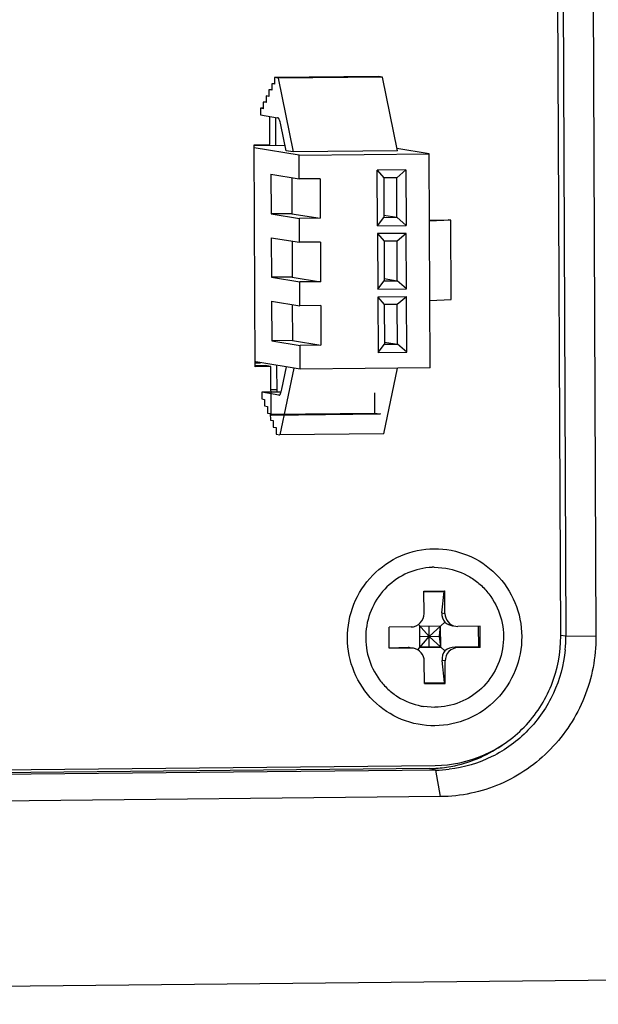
# Model space of a CAD drawing. Header units: millimetres. Extents: x 0 to 1750, y -1720 to 477.
# Tile 33 of 256: x 379 to 401, y -1021 to -984. Entities that reach past the tile are written whole.
import ezdxf

# ---------------------------------------------------------------- set-up
doc = ezdxf.new("R2010")
doc.units = ezdxf.units.MM
doc.header["$LTSCALE"] = 92.51
for name, color, linetype in [('101107425_DXF_CONTINUOUS_LINE', 7, 'CONTINUOUS'), ('CAP0812_DXF_CONTINUOUS_LINE', 7, 'CONTINUOUS'), ('DE-11-072043DXF_CONTINUOUS_LINE', 7, 'CONTINUOUS'), ('DE-13-001875DXF_CONTINUOUS_LINE', 7, 'CONTINUOUS'), ('LIGHTING_CONDXF_CONTINUOUS_LINE', 7, 'CONTINUOUS'), ('SC-KM3X5B-JMDXF_CONTINUOUS_LINE', 7, 'CONTINUOUS')]:
    doc.layers.add(name, color=color, linetype=linetype)

msp = doc.modelspace()

# ---------------------------------------------------------------- linework, layer by layer
at = {"layer": '101107425_DXF_CONTINUOUS_LINE'}
for p, q in [((387.903, -997.154), (388.105, -997.152)), ((388.498, -998.164), (388.73, -998.161))]:
    msp.add_line(p, q, dxfattribs=at)
at = {"layer": 'CAP0812_DXF_CONTINUOUS_LINE'}
for p, q in [((388.689, -988.937), (388.685, -987.872)), ((388.73, -998.267), (388.726, -997.253))]:
    msp.add_line(p, q, dxfattribs=at)
at = {"layer": 'DE-11-072043DXF_CONTINUOUS_LINE'}
for p, q in [((399.46, -1007.494), (398.571, -804.59)), ((388.457, -988.901), (388.453, -987.834)), ((387.867, -988.907), (388.457, -988.901)), ((387.904, -997.303), (387.867, -988.907)), ((388.279, -997.262), (387.904, -997.266)), ((388.494, -997.297), (387.904, -997.303)), ((388.494, -997.297), (388.279, -997.262)), ((388.502, -999.146), (388.494, -997.297)), ((392.416, -998.288), (392.42, -999.07)), ((392.42, -999.07), (388.502, -999.109)), ((392.634, -999.105), (388.502, -999.146)), ((392.634, -999.105), (392.42, -999.07)), ((392.634, -999.069), (392.634, -999.105)), ((318.265, -1013.147), (394.71, -1012.389))]:
    msp.add_line(p, q, dxfattribs=at)
for points, knots in [([(394.703, -1010.89), (394.275, -1010.894), (393.405, -1010.728), (392.305, -1009.991), (391.568, -1008.883), (391.307, -1007.573), (391.558, -1006.259), (392.284, -1005.139), (393.375, -1004.381), (394.244, -1004.197), (394.674, -1004.193)], [0, 0, 0, 0, 0.123967, 0.248257, 0.373317, 0.499095, 0.625136, 0.750834, 0.875766, 1, 1, 1, 1]), ([(394.674, -1004.193), (395.102, -1004.188), (395.972, -1004.355), (397.072, -1005.091), (397.808, -1006.199), (398.07, -1007.509), (397.819, -1008.823), (397.093, -1009.944), (396.002, -1010.701), (395.133, -1010.885), (394.703, -1010.89)], [0, 0, 0, 0, 0.123967, 0.248257, 0.373317, 0.499095, 0.625136, 0.750834, 0.875766, 1, 1, 1, 1]), ([(394.71, -1012.389), (395.331, -1012.383), (396.589, -1012.116), (398.169, -1011.019), (399.221, -1009.399), (399.463, -1008.125), (399.46, -1007.494)], [0, 0, 0, 0, 0.248012, 0.497432, 0.748354, 1, 1, 1, 1])]:
    msp.add_open_spline(points, degree=3, knots=knots, dxfattribs=at)
at = {"layer": 'DE-13-001875DXF_CONTINUOUS_LINE'}
for p, q in [((398.763, -804.592), (399.652, -1007.496)), ((399.899, -804.611), (400.788, -1007.515)), ((399.652, -1007.496), (399.464, -1007.468)), ((400.788, -1007.515), (399.652, -1007.496)), ((394.496, -1012.504), (318.051, -1013.262)), ((394.732, -1012.565), (318.288, -1013.324)), ((394.732, -1012.565), (394.496, -1012.504)), ((394.912, -1013.57), (394.732, -1012.565)), ((394.912, -1013.57), (318.467, -1014.329)), ((308.364, -1021.426), (402.321, -1020.494))]:
    msp.add_line(p, q, dxfattribs=at)
for centre, radius, start, end in [((394.566, -1007.517), 5.086, 354.3565, 0.2383), ((394.445, -1007.634), 4.87, 274.4127, 281.9699), ((394.447, -1007.665), 4.839, 270.5722, 274.4124), ((394.683, -1007.713), 4.853, 270.5824, 276.651)]:
    msp.add_arc(centre, radius, start, end, dxfattribs=at)
for points, knots in [([(400.788, -1007.515), (400.792, -1008.295), (400.492, -1009.871), (399.192, -1011.876), (397.237, -1013.233), (395.681, -1013.563), (394.912, -1013.57)], [0, 0, 0, 0, 0.251645, 0.502568, 0.751988, 1, 1, 1, 1]), ([(399.628, -1008.017), (399.572, -1008.582), (399.27, -1009.701), (398.292, -1011.125), (396.904, -1012.142), (395.802, -1012.468), (395.245, -1012.533)], [0, 0, 0, 0, 0.251647, 0.502332, 0.751708, 1, 1, 1, 1])]:
    msp.add_open_spline(points, degree=3, knots=knots, dxfattribs=at)
msp.add_open_spline([(395.455, -1012.398), (396.113, -1012.259), (396.753, -1011.974), (397.3, -1011.582)], degree=3, dxfattribs=at)
at = {"layer": 'LIGHTING_CONDXF_CONTINUOUS_LINE'}
for p, q in [((392.569, -986.327), (388.634, -986.366)), ((388.777, -986.389), (388.634, -986.366)), ((388.634, -986.366), (388.635, -986.616)), ((392.712, -986.35), (388.777, -986.389)), ((392.712, -986.35), (392.569, -986.327)), ((393.279, -989.139), (392.712, -986.35)), ((388.635, -986.597), (388.528, -986.598)), ((388.635, -986.616), (388.528, -986.598)), ((388.528, -986.598), (388.529, -986.848)), ((388.777, -986.389), (389.344, -989.179)), ((388.422, -987.08), (388.315, -987.063)), ((388.315, -987.063), (388.316, -987.313)), ((388.529, -986.829), (388.421, -986.831)), ((388.529, -986.848), (388.421, -986.831)), ((388.421, -986.831), (388.422, -987.08)), ((388.316, -987.294), (388.209, -987.295)), ((388.316, -987.313), (388.209, -987.295)), ((388.209, -987.295), (388.21, -987.545)), ((388.21, -987.527), (388.102, -987.528)), ((388.21, -987.545), (388.102, -987.528)), ((388.102, -987.528), (388.104, -987.777)), ((388.104, -987.777), (388.752, -987.883)), ((389.071, -989.134), (388.871, -988.148)), ((389.031, -988.934), (387.868, -988.945)), ((389.568, -989.3), (387.868, -989.023)), ((389.344, -989.179), (389.071, -989.134)), ((393.279, -989.139), (389.344, -989.179)), ((389.568, -989.3), (394.487, -989.251)), ((389.572, -990.2), (389.568, -989.3)), ((394.487, -989.251), (393.261, -989.051)), ((394.523, -997.348), (394.487, -989.251)), ((388.498, -990.025), (389.572, -990.2)), ((388.498, -990.025), (388.505, -991.524)), ((393.604, -989.86), (392.522, -989.871)), ((392.522, -989.871), (392.765, -990.159)), ((392.531, -991.97), (392.522, -989.871)), ((393.604, -989.86), (393.257, -990.154)), ((393.604, -989.86), (393.614, -991.959)), ((389.286, -990.153), (389.292, -991.516)), ((390.359, -990.192), (389.572, -990.2)), ((390.359, -990.192), (390.366, -991.691)), ((393.257, -990.154), (392.765, -990.159)), ((392.765, -990.159), (392.772, -991.658)), ((393.263, -991.653), (393.257, -990.154)), ((389.292, -991.516), (388.505, -991.524)), ((388.505, -991.524), (389.579, -991.699)), ((389.292, -991.516), (390.366, -991.691)), ((392.771, -991.573), (393.263, -991.653)), ((390.366, -991.691), (389.579, -991.699)), ((389.582, -992.599), (389.579, -991.699)), ((392.531, -991.97), (392.772, -991.658)), ((392.531, -991.97), (393.614, -991.959)), ((392.772, -991.658), (393.263, -991.653)), ((393.614, -991.959), (393.263, -991.653)), ((394.498, -991.755), (395.196, -991.744)), ((395.303, -991.761), (394.498, -991.8)), ((395.303, -991.761), (395.196, -991.744)), ((395.316, -994.76), (395.303, -991.761)), ((393.615, -992.259), (392.533, -992.27)), ((392.533, -992.27), (392.775, -992.558)), ((392.533, -992.27), (392.542, -994.369)), ((393.615, -992.259), (393.267, -992.553)), ((393.624, -994.358), (393.615, -992.259)), ((388.509, -992.423), (389.582, -992.599)), ((388.509, -992.423), (388.515, -993.923)), ((389.296, -992.552), (389.302, -993.915)), ((390.37, -992.591), (389.582, -992.599)), ((390.37, -992.591), (390.376, -994.09)), ((393.267, -992.553), (392.775, -992.558)), ((392.775, -992.558), (392.782, -994.057)), ((393.274, -994.052), (393.267, -992.553)), ((389.302, -993.915), (388.515, -993.923)), ((388.515, -993.923), (389.589, -994.098)), ((389.302, -993.915), (390.376, -994.09)), ((390.376, -994.09), (389.589, -994.098)), ((389.593, -994.998), (389.589, -994.098)), ((392.542, -994.369), (392.782, -994.057)), ((392.782, -993.972), (393.274, -994.052)), ((392.782, -994.057), (393.274, -994.052)), ((393.624, -994.358), (393.274, -994.052)), ((392.542, -994.369), (393.624, -994.358)), ((388.519, -994.822), (389.593, -994.998)), ((388.519, -994.822), (388.526, -996.322)), ((389.307, -994.951), (389.313, -996.314)), ((393.625, -994.658), (392.543, -994.668)), ((392.543, -994.668), (392.786, -994.957)), ((392.543, -994.668), (392.552, -996.767)), ((393.625, -994.658), (393.278, -994.952)), ((393.635, -996.757), (393.625, -994.658)), ((394.512, -994.799), (395.316, -994.76)), ((390.38, -994.99), (389.593, -994.998)), ((390.38, -994.99), (390.387, -996.489)), ((393.278, -994.952), (392.786, -994.957)), ((392.786, -994.957), (392.793, -996.456)), ((393.284, -996.451), (393.278, -994.952)), ((389.313, -996.314), (388.526, -996.322)), ((388.526, -996.322), (389.6, -996.497)), ((389.313, -996.314), (390.387, -996.489)), ((392.792, -996.371), (393.284, -996.451)), ((390.387, -996.489), (389.6, -996.497)), ((389.604, -997.396), (389.6, -996.497)), ((392.552, -996.767), (392.793, -996.456)), ((392.552, -996.767), (393.635, -996.757)), ((392.793, -996.456), (393.284, -996.451)), ((393.635, -996.757), (393.284, -996.451)), ((389.604, -997.396), (387.933, -997.124)), ((389.362, -997.357), (388.836, -999.883)), ((388.915, -998.152), (389.09, -997.313)), ((394.523, -997.348), (389.604, -997.396)), ((392.772, -999.844), (393.289, -997.36)), ((388.885, -998.265), (388.15, -998.273)), ((388.798, -998.378), (388.15, -998.273)), ((388.15, -998.273), (388.151, -998.522)), ((388.151, -998.522), (388.258, -998.54)), ((388.258, -998.54), (388.259, -998.79)), ((388.798, -998.378), (388.804, -998.379)), ((388.259, -998.79), (388.367, -998.807)), ((388.367, -998.807), (388.368, -999.057)), ((388.368, -999.057), (388.475, -999.075)), ((388.475, -999.075), (388.476, -999.325)), ((388.476, -999.325), (388.583, -999.342)), ((388.583, -999.342), (388.585, -999.592)), ((388.585, -999.592), (388.692, -999.61)), ((388.692, -999.61), (388.693, -999.859)), ((388.693, -999.859), (388.836, -999.883)), ((392.772, -999.844), (388.836, -999.883))]:
    msp.add_line(p, q, dxfattribs=at)
for points, knots in [([(388.871, -988.148), (388.864, -988.112), (388.848, -988.047), (388.824, -987.973), (388.802, -987.928), (388.784, -987.901), (388.765, -987.885), (388.752, -987.883)], [0, 0, 0, 0, 0.375554, 0.667125, 0.780103, 0.871703, 1, 1, 1, 1]), ([(388.804, -998.379), (388.809, -998.379), (388.821, -998.376), (388.836, -998.363), (388.851, -998.344), (388.871, -998.306), (388.894, -998.242), (388.908, -998.184), (388.915, -998.152)], [0, 0, 0, 0, 0.059718, 0.130863, 0.220324, 0.331238, 0.621035, 1, 1, 1, 1])]:
    msp.add_open_spline(points, degree=3, knots=knots, dxfattribs=at)
at = {"layer": 'SC-KM3X5B-JMDXF_CONTINUOUS_LINE'}
for p, q in [((394.677, -1004.892), (395.114, -1004.932)), ((394.287, -1005.796), (395.074, -1005.788)), ((394.291, -1006.645), (394.287, -1005.796)), ((394.287, -1005.818), (395.047, -1005.811)), ((394.965, -1006.619), (395.047, -1005.811)), ((395.047, -1005.811), (395.074, -1005.788)), ((395.078, -1006.638), (395.074, -1005.788)), ((394.965, -1006.619), (395.078, -1006.638)), ((393.801, -1007.15), (392.965, -1007.158)), ((392.968, -1007.958), (392.965, -1007.158)), ((394.075, -1007.06), (394.483, -1007.508)), ((394.129, -1007.118), (394.916, -1007.111)), ((394.132, -1007.918), (394.129, -1007.118)), ((394.484, -1007.907), (394.481, -1007.108)), ((394.483, -1007.508), (395.074, -1006.965)), ((394.876, -1007.504), (394.916, -1007.111)), ((394.919, -1007.91), (394.916, -1007.111)), ((395.368, -1007.106), (395.377, -1007.108)), ((395.49, -1007.125), (395.572, -1007.133)), ((396.408, -1007.124), (395.572, -1007.133)), ((396.357, -1007.92), (396.354, -1007.12)), ((396.412, -1007.924), (396.408, -1007.124)), ((394.05, -1008.014), (394.483, -1007.508)), ((394.13, -1007.511), (394.876, -1007.504)), ((394.483, -1007.508), (395.079, -1008.058)), ((394.919, -1007.91), (394.876, -1007.504)), ((393.692, -1007.931), (392.968, -1007.953)), ((393.805, -1007.95), (392.968, -1007.958)), ((393.692, -1007.931), (393.765, -1007.943)), ((393.766, -1007.936), (393.775, -1007.938)), ((393.887, -1007.957), (393.805, -1007.95)), ((394.484, -1007.907), (394.132, -1007.918)), ((394.132, -1007.918), (394.919, -1007.91)), ((394.919, -1007.91), (394.484, -1007.907)), ((395.576, -1007.932), (395.463, -1007.914)), ((396.357, -1007.92), (395.463, -1007.914)), ((396.412, -1007.924), (395.576, -1007.932)), ((396.412, -1007.924), (396.357, -1007.92)), ((394.303, -1009.294), (394.299, -1008.445)), ((395.086, -1008.437), (394.973, -1008.418)), ((395.062, -1009.254), (394.973, -1008.418)), ((395.09, -1009.286), (395.086, -1008.437)), ((394.302, -1009.262), (395.062, -1009.254)), ((394.303, -1009.294), (395.09, -1009.286)), ((395.09, -1009.286), (395.062, -1009.254)), ((394.263, -1010.151), (394.7, -1010.19))]:
    msp.add_line(p, q, dxfattribs=at)
for centre, radius, start, end in [((394.701, -1007.363), 2.471, 90.571, 92.4499), ((394.687, -1007.588), 2.603, 258.7633, 260.6052)]:
    msp.add_arc(centre, radius, start, end, dxfattribs=at)
for centre, major_axis, ratio, start_param, end_param in [((395.457, -1006.614), (0.377, 0.357), 0.895317, -3.94422, -3.158822), ((395.457, -1006.614), (0.543, -0.036), 0.918715, -2.291727, -1.675237), ((393.694, -1008.431), (0.042, 0.499), 0.879001, -0.068263, 0.100646), ((395.465, -1008.413), (0.543, -0.036), 0.918715, 1.635264, 2.420662), ((395.465, -1008.413), (-0.321, 0.418), 0.902018, 0.189736, 0.975134)]:
    msp.add_ellipse(centre, major_axis=major_axis, ratio=ratio, start_param=start_param, end_param=end_param, dxfattribs=at)
for points, knots in [([(394.596, -1004.895), (394.281, -1004.908), (393.65, -1005.054), (392.845, -1005.595), (392.282, -1006.392), (392.032, -1007.336), (392.129, -1008.307), (392.488, -1009.038), (392.915, -1009.512), (393.417, -1009.9), (393.87, -1010.079), (394.179, -1010.141)], [0, 0, 0, 0, 0.12401, 0.248914, 0.374274, 0.500121, 0.625807, 0.750885, 0.813403, 0.875809, 1, 1, 1, 1]), ([(395.115, -1004.927), (395.433, -1004.979), (395.901, -1005.149), (396.423, -1005.534), (396.867, -1006.011), (397.244, -1006.753), (397.347, -1007.745), (397.089, -1008.71), (396.504, -1009.518), (395.67, -1010.055), (395.021, -1010.187), (394.7, -1010.19)], [0, 0, 0, 0, 0.124185, 0.186612, 0.249146, 0.37423, 0.499949, 0.625829, 0.751209, 0.876131, 1, 1, 1, 1]), ([(393.801, -1007.15), (393.927, -1007.149), (394.19, -1007.038), (394.291, -1006.773), (394.291, -1006.645)], [0, 0, 0, 0, 0.497221, 1, 1, 1, 1]), ([(395.078, -1006.638), (395.078, -1006.752), (395.161, -1006.986), (395.378, -1007.108), (395.489, -1007.126)], [0, 0, 0, 0, 0.502417, 1, 1, 1, 1]), ([(394.299, -1008.445), (394.298, -1008.331), (394.216, -1008.096), (393.999, -1007.975), (393.887, -1007.956)], [0, 0, 0, 0, 0.502417, 1, 1, 1, 1]), ([(395.576, -1007.932), (395.45, -1007.933), (395.187, -1008.045), (395.085, -1008.309), (395.086, -1008.437)], [0, 0, 0, 0, 0.497221, 1, 1, 1, 1])]:
    msp.add_open_spline(points, degree=3, knots=knots, dxfattribs=at)

doc.saveas('drawing.dxf')
